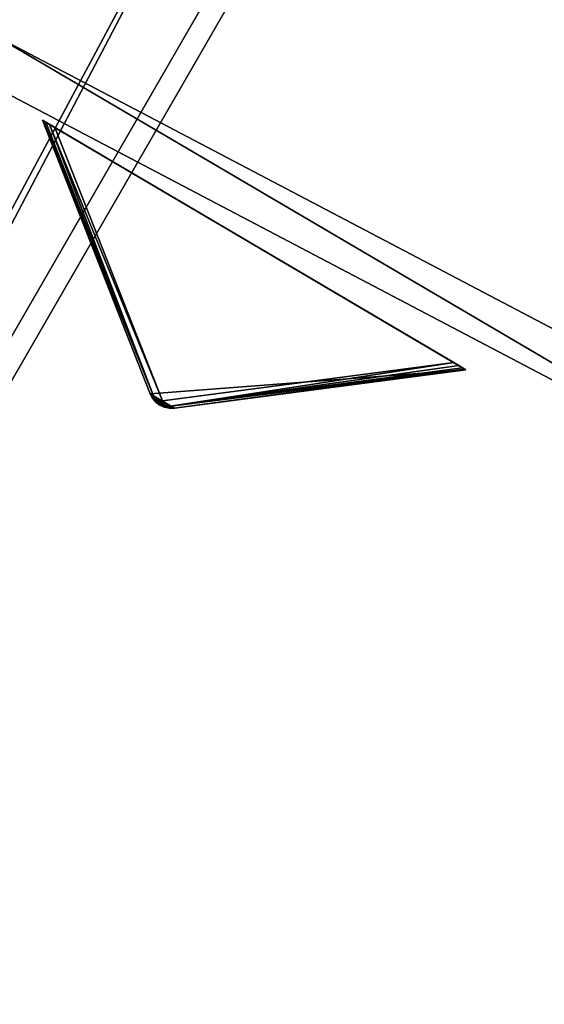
# Model space of a CAD drawing. Extents: x 1239 to 1951, y -365 to 347.
# Tile 24 of 98: x 1457 to 1480, y -271 to -228. Entities that reach past the tile are written whole.
import ezdxf

# ---------------------------------------------------------------- set-up
doc = ezdxf.new("R2010")
doc.units = 0
doc.header["$LTSCALE"] = 25.4
doc.layers.get('0').update_dxf_attribs({"color": 13, "linetype": 'CONTINUOUS'})

# ---------------------------------------------------------------- blocks, each defined once
blk = doc.blocks.new('GRUPUJ_10')
at = {"color": 0}
mesh = blk.add_polyface(dxfattribs=at)
corners = [(0, 334.731, 403.847), (1.997, 334.841, 403.847), (1.462, 391.844, 403.847), (7.718, 278.124, 403.847), (9.671, 278.553, 403.847), (24.417, 223.488, 403.847), (26.276, 224.224, 403.847), (49.663, 172.237, 403.847), (51.38, 173.263, 403.847), (82.804, 125.7, 403.847), (84.334, 126.988, 403.847), (122.98, 85.082, 403.847), (124.285, 86.599, 403.847), (145.389, 67.329, 403.847), (146.566, 68.945, 403.847), (169.152, 51.435, 403.847), (170.196, 53.141, 403.847), (220.124, 25.63, 403.847), (220.881, 27.482, 403.847), (274.575, 8.336, 403.847), (275.025, 10.285, 403.847), (331.094, 0, 403.847), (331.226, 1.996, 403.847), (388.22, 0.838, 403.847), (388.029, 2.829, 403.847), (443.963, 12.764, 403.847), (444.47, 10.83, 403.847), (497.579, 31.543, 403.847), (498.39, 29.714, 403.847), (547.489, 58.679, 403.847), (548.582, 57.004, 403.847), (592.399, 93.469, 403.847), (593.747, 91.992, 403.847), (631.147, 135.014, 403.847), (632.714, 133.772, 403.847), (662.728, 182.235, 403.847), (664.475, 181.261, 403.847), (686.326, 233.912, 403.847), (688.207, 233.23, 403.847), (701.329, 288.704, 403.847), (703.294, 288.333, 403.847), (707.348, 345.194, 403.847), (709.348, 345.143, 403.847), (3.451, 391.632, 403.847), (12.067, 447.982, 403.847), (13.996, 447.454, 403.847), (31.54, 501.693, 403.847), (33.36, 500.862, 403.847), (59.377, 551.584, 403.847), (61.039, 550.472, 403.847), (94.856, 596.363, 403.847), (96.318, 594.999, 403.847), (137.059, 634.872, 403.847), (138.283, 633.291, 403.847), (184.892, 666.112, 403.847), (185.847, 664.355, 403.847), (237.117, 689.274, 403.847), (237.778, 687.387, 403.847), (292.382, 703.759, 403.847), (292.732, 701.79, 403.847), (349.254, 709.192, 403.847), (349.284, 707.192, 403.847), (406.262, 705.431, 403.847), (405.97, 703.452, 403.847), (461.322, 690.668, 403.847), (461.927, 692.574, 403.847), (513.907, 669.17, 403.847), (514.81, 670.954, 403.847), (562.362, 639.515, 403.847), (563.54, 641.131, 403.847), (605.432, 602.471, 403.847), (606.854, 603.878, 403.847), (642.003, 558.999, 403.847), (643.632, 560.159, 403.847), (671.127, 510.222, 403.847), (672.921, 511.106, 403.847), (692.049, 457.406, 403.847), (693.962, 457.991, 403.847), (704.228, 401.918, 403.847), (706.21, 402.188, 403.847)]
mesh.append_faces([[corners[k] for k in face] for face in [(0, 1, 2), (1, 3, 4), (4, 5, 6), (6, 7, 8), (8, 9, 10), (10, 11, 12), (12, 13, 14), (14, 15, 16), (16, 17, 18), (18, 19, 20), (20, 21, 22), (22, 23, 24), (24, 23, 25), (25, 26, 27), (27, 28, 29), (29, 30, 31), (31, 32, 33), (33, 34, 35), (35, 36, 37), (37, 38, 39), (39, 40, 41), (2, 43, 44), (43, 2, 1), (44, 45, 46), (46, 47, 48), (48, 49, 50), (50, 51, 52), (52, 53, 54), (54, 55, 56), (56, 57, 58), (58, 59, 60), (60, 61, 62), (62, 64, 65), (65, 66, 67), (67, 68, 69), (69, 70, 71), (71, 72, 73), (73, 74, 75), (75, 76, 77), (77, 78, 79), (79, 41, 42)]], dxfattribs={"vtx0": -1, "vtx1": -1, "color": 0})
mesh.append_faces([[corners[k] for k in face] for face in [(1, 0, 3), (4, 3, 5), (6, 5, 7), (8, 7, 9), (10, 9, 11), (12, 11, 13), (14, 13, 15), (16, 15, 17), (18, 17, 19), (20, 19, 21), (22, 21, 23), (25, 23, 26), (27, 26, 28), (29, 28, 30), (31, 30, 32), (33, 32, 34), (35, 34, 36), (37, 36, 38), (39, 38, 40), (41, 40, 42), (44, 43, 45), (46, 45, 47), (48, 47, 49), (50, 49, 51), (52, 51, 53), (54, 53, 55), (56, 55, 57), (58, 57, 59), (60, 59, 61), (62, 61, 63), (62, 63, 64), (65, 64, 66), (67, 66, 68), (69, 68, 70), (71, 70, 72), (73, 72, 74), (75, 74, 76), (77, 76, 78), (79, 78, 41)]], dxfattribs={"vtx0": -1, "vtx2": -1, "color": 0})
mesh = blk.add_polyface(dxfattribs=at)
corners = [(1.462, 391.844, 383.847), (3.451, 391.632, 383.847), (1.997, 334.841, 383.847), (12.067, 447.982, 383.847), (13.996, 447.454, 383.847), (31.54, 501.693, 383.847), (33.36, 500.862, 383.847), (59.377, 551.584, 383.847), (61.039, 550.472, 383.847), (94.856, 596.363, 383.847), (96.318, 594.999, 383.847), (137.059, 634.872, 383.847), (138.283, 633.291, 383.847), (184.892, 666.112, 383.847), (185.847, 664.355, 383.847), (237.117, 689.274, 383.847), (237.778, 687.387, 383.847), (292.382, 703.759, 383.847), (292.732, 701.79, 383.847), (349.254, 709.192, 383.847), (349.284, 707.192, 383.847), (406.262, 705.431, 383.847), (405.97, 703.452, 383.847), (461.322, 690.668, 383.847), (461.927, 692.574, 383.847), (513.907, 669.17, 383.847), (514.81, 670.954, 383.847), (562.362, 639.515, 383.847), (563.54, 641.131, 383.847), (605.432, 602.471, 383.847), (606.854, 603.878, 383.847), (642.003, 558.999, 383.847), (643.632, 560.159, 383.847), (671.127, 510.222, 383.847), (672.921, 511.106, 383.847), (692.049, 457.406, 383.847), (693.962, 457.991, 383.847), (704.228, 401.918, 383.847), (706.21, 402.188, 383.847), (707.348, 345.194, 383.847), (709.348, 345.143, 383.847), (0, 334.731, 383.847), (7.718, 278.124, 383.847), (9.671, 278.553, 383.847), (24.417, 223.488, 383.847), (26.276, 224.224, 383.847), (49.663, 172.237, 383.847), (51.38, 173.263, 383.847), (82.804, 125.7, 383.847), (84.334, 126.988, 383.847), (122.98, 85.082, 383.847), (124.285, 86.599, 383.847), (145.389, 67.329, 383.847), (146.566, 68.945, 383.847), (169.152, 51.435, 383.847), (170.196, 53.141, 383.847), (220.124, 25.63, 383.847), (220.881, 27.482, 383.847), (274.575, 8.336, 383.847), (275.025, 10.285, 383.847), (331.094, 0, 383.847), (331.226, 1.996, 383.847), (388.22, 0.838, 383.847), (388.029, 2.829, 383.847), (443.963, 12.764, 383.847), (444.47, 10.83, 383.847), (497.579, 31.543, 383.847), (498.39, 29.714, 383.847), (547.489, 58.679, 383.847), (548.582, 57.004, 383.847), (592.399, 93.469, 383.847), (593.747, 91.992, 383.847), (631.147, 135.014, 383.847), (632.714, 133.772, 383.847), (662.728, 182.235, 383.847), (664.475, 181.261, 383.847), (686.326, 233.912, 383.847), (688.207, 233.23, 383.847), (701.329, 288.704, 383.847), (703.294, 288.333, 383.847)]
mesh.append_faces([[corners[k] for k in face] for face in [(1, 3, 4), (4, 5, 6), (6, 7, 8), (8, 9, 10), (10, 11, 12), (12, 13, 14), (14, 15, 16), (16, 17, 18), (18, 19, 20), (20, 21, 22), (22, 21, 23), (23, 24, 25), (25, 26, 27), (27, 28, 29), (29, 30, 31), (31, 32, 33), (33, 34, 35), (35, 36, 37), (37, 38, 39), (41, 2, 42), (42, 43, 44), (44, 45, 46), (46, 47, 48), (48, 49, 50), (50, 51, 52), (52, 53, 54), (54, 55, 56), (56, 57, 58), (58, 59, 60), (60, 61, 62), (62, 64, 65), (65, 66, 67), (67, 68, 69), (69, 70, 71), (71, 72, 73), (73, 74, 75), (75, 76, 77), (77, 78, 79), (79, 39, 40)]], dxfattribs={"vtx0": -1, "vtx1": -1, "color": 0})
mesh.append_faces([[corners[k] for k in face] for face in [(0, 1, 2), (1, 0, 3), (4, 3, 5), (6, 5, 7), (8, 7, 9), (10, 9, 11), (12, 11, 13), (14, 13, 15), (16, 15, 17), (18, 17, 19), (20, 19, 21), (23, 21, 24), (25, 24, 26), (27, 26, 28), (29, 28, 30), (31, 30, 32), (33, 32, 34), (35, 34, 36), (37, 36, 38), (39, 38, 40), (2, 41, 0), (42, 2, 43), (44, 43, 45), (46, 45, 47), (48, 47, 49), (50, 49, 51), (52, 51, 53), (54, 53, 55), (56, 55, 57), (58, 57, 59), (60, 59, 61), (62, 61, 63), (62, 63, 64), (65, 64, 66), (67, 66, 68), (69, 68, 70), (71, 70, 72), (73, 72, 74), (75, 74, 76), (77, 76, 78), (79, 78, 39)]], dxfattribs={"vtx0": -1, "vtx2": -1, "color": 0})
mesh = blk.add_polyface(dxfattribs=at)
corners = [(13.987, 284.721, 390.847), (9.244, 340.318, 390.847), (7.246, 340.238, 390.847), (15.946, 285.121, 390.847), (29.546, 231.005, 390.847), (31.416, 231.714, 390.847), (53.52, 180.48, 390.847), (55.252, 181.48, 390.847), (85.289, 134.455, 390.847), (86.838, 135.72, 390.847), (124.029, 94.122, 390.847), (125.355, 95.62, 390.847), (168.737, 60.526, 390.847), (169.806, 62.217, 390.847), (218.256, 34.537, 390.847), (219.04, 36.377, 390.847), (271.302, 16.828, 390.847), (271.781, 18.77, 390.847), (326.502, 7.857, 390.847), (326.663, 9.85, 390.847), (354.464, 6.73, 390.847), (354.464, 8.73, 390.847), (382.426, 7.857, 390.847), (382.265, 9.85, 390.847), (437.148, 18.77, 390.847), (437.626, 16.828, 390.847), (489.889, 36.377, 390.847), (490.672, 34.537, 390.847), (539.122, 62.217, 390.847), (540.191, 60.526, 390.847), (583.573, 95.62, 390.847), (584.899, 94.122, 390.847), (622.09, 135.72, 390.847), (623.639, 134.455, 390.847), (653.676, 181.48, 390.847), (655.408, 180.48, 390.847), (677.512, 231.714, 390.847), (679.382, 231.005, 390.847), (692.982, 285.121, 390.847), (694.941, 284.721, 390.847), (699.684, 340.318, 390.847), (701.682, 340.238, 390.847), (9.498, 396.116, 390.847), (11.483, 395.875, 390.847), (20.684, 450.911, 390.847), (22.605, 450.354, 390.847), (40.515, 503.201, 390.847), (42.322, 502.343, 390.847), (68.477, 551.632, 390.847), (70.123, 550.496, 390.847), (103.846, 594.952, 390.847), (105.289, 593.566, 390.847), (145.706, 632.036, 390.847), (146.908, 630.437, 390.847), (192.973, 661.926, 390.847), (193.902, 660.155, 390.847), (244.422, 683.846, 390.847), (245.055, 681.949, 390.847), (298.721, 697.23, 390.847), (299.042, 695.256, 390.847), (354.464, 701.73, 390.847), (354.464, 699.73, 390.847), (409.886, 695.256, 390.847), (410.207, 697.23, 390.847), (463.873, 681.949, 390.847), (464.506, 683.846, 390.847), (515.026, 660.155, 390.847), (515.955, 661.926, 390.847), (562.021, 630.437, 390.847), (563.222, 632.036, 390.847), (603.64, 593.566, 390.847), (605.082, 594.952, 390.847), (638.805, 550.496, 390.847), (640.451, 551.632, 390.847), (666.606, 502.343, 390.847), (668.413, 503.201, 390.847), (686.323, 450.354, 390.847), (688.244, 450.911, 390.847), (697.445, 395.875, 390.847), (699.43, 396.116, 390.847)]
mesh.append_faces([[corners[k] for k in face] for face in [(0, 1, 2), (1, 0, 3), (3, 4, 5), (5, 6, 7), (7, 8, 9), (9, 10, 11), (11, 12, 13), (13, 14, 15), (15, 16, 17), (17, 18, 19), (19, 20, 21), (21, 22, 23), (23, 22, 24), (24, 25, 26), (26, 27, 28), (28, 29, 30), (30, 31, 32), (32, 33, 34), (34, 35, 36), (36, 37, 38), (38, 39, 40), (42, 43, 44), (44, 45, 46), (46, 47, 48), (48, 49, 50), (50, 51, 52), (52, 53, 54), (54, 55, 56), (56, 57, 58), (58, 59, 60), (60, 62, 63), (63, 64, 65), (65, 66, 67), (67, 68, 69), (69, 70, 71), (71, 72, 73), (73, 74, 75), (75, 76, 77), (77, 78, 79), (79, 40, 41)]], dxfattribs={"vtx0": -1, "vtx1": -1, "color": 0})
mesh.append_faces([[corners[k] for k in face] for face in [(3, 0, 4), (5, 4, 6), (7, 6, 8), (9, 8, 10), (11, 10, 12), (13, 12, 14), (15, 14, 16), (17, 16, 18), (19, 18, 20), (21, 20, 22), (24, 22, 25), (26, 25, 27), (28, 27, 29), (30, 29, 31), (32, 31, 33), (34, 33, 35), (36, 35, 37), (38, 37, 39), (40, 39, 41), (1, 42, 2), (42, 1, 43), (44, 43, 45), (46, 45, 47), (48, 47, 49), (50, 49, 51), (52, 51, 53), (54, 53, 55), (56, 55, 57), (58, 57, 59), (60, 59, 61), (60, 61, 62), (63, 62, 64), (65, 64, 66), (67, 66, 68), (69, 68, 70), (71, 70, 72), (73, 72, 74), (75, 74, 76), (77, 76, 78), (79, 78, 40)]], dxfattribs={"vtx0": -1, "vtx2": -1, "color": 0})
mesh = blk.add_polyface(dxfattribs=at)
corners = [(9.498, 396.116, 383.847), (9.244, 340.318, 383.847), (7.246, 340.238, 383.847), (11.483, 395.875, 383.847), (20.684, 450.911, 383.847), (22.605, 450.354, 383.847), (40.515, 503.201, 383.847), (42.322, 502.343, 383.847), (68.477, 551.632, 383.847), (70.123, 550.496, 383.847), (103.846, 594.952, 383.847), (105.289, 593.566, 383.847), (145.706, 632.036, 383.847), (146.908, 630.437, 383.847), (192.973, 661.926, 383.847), (193.902, 660.155, 383.847), (244.422, 683.846, 383.847), (245.055, 681.949, 383.847), (298.721, 697.23, 383.847), (299.042, 695.256, 383.847), (354.464, 701.73, 383.847), (354.464, 699.73, 383.847), (410.207, 697.23, 383.847), (409.886, 695.256, 383.847), (463.873, 681.949, 383.847), (464.506, 683.846, 383.847), (515.026, 660.155, 383.847), (515.955, 661.926, 383.847), (562.021, 630.437, 383.847), (563.222, 632.036, 383.847), (603.64, 593.566, 383.847), (605.082, 594.952, 383.847), (638.805, 550.496, 383.847), (640.451, 551.632, 383.847), (666.606, 502.343, 383.847), (668.413, 503.201, 383.847), (686.323, 450.354, 383.847), (688.244, 450.911, 383.847), (697.445, 395.875, 383.847), (699.43, 396.116, 383.847), (699.684, 340.318, 383.847), (701.682, 340.238, 383.847), (13.987, 284.721, 383.847), (15.946, 285.121, 383.847), (29.546, 231.005, 383.847), (31.416, 231.714, 383.847), (53.52, 180.48, 383.847), (55.252, 181.48, 383.847), (85.289, 134.455, 383.847), (86.838, 135.72, 383.847), (124.029, 94.122, 383.847), (125.355, 95.62, 383.847), (168.737, 60.526, 383.847), (169.806, 62.217, 383.847), (218.256, 34.537, 383.847), (219.04, 36.377, 383.847), (271.302, 16.828, 383.847), (271.781, 18.77, 383.847), (326.502, 7.857, 383.847), (326.663, 9.85, 383.847), (354.464, 6.73, 383.847), (354.464, 8.73, 383.847), (382.265, 9.85, 383.847), (382.426, 7.857, 383.847), (437.148, 18.77, 383.847), (437.626, 16.828, 383.847), (489.889, 36.377, 383.847), (490.672, 34.537, 383.847), (539.122, 62.217, 383.847), (540.191, 60.526, 383.847), (583.573, 95.62, 383.847), (584.899, 94.122, 383.847), (622.09, 135.72, 383.847), (623.639, 134.455, 383.847), (653.676, 181.48, 383.847), (655.408, 180.48, 383.847), (677.512, 231.714, 383.847), (679.382, 231.005, 383.847), (692.982, 285.121, 383.847), (694.941, 284.721, 383.847)]
mesh.append_faces([[corners[k] for k in face] for face in [(0, 1, 2), (1, 0, 3), (3, 4, 5), (5, 6, 7), (7, 8, 9), (9, 10, 11), (11, 12, 13), (13, 14, 15), (15, 16, 17), (17, 18, 19), (19, 20, 21), (21, 22, 23), (23, 22, 24), (24, 25, 26), (26, 27, 28), (28, 29, 30), (30, 31, 32), (32, 33, 34), (34, 35, 36), (36, 37, 38), (38, 39, 40), (42, 43, 44), (44, 45, 46), (46, 47, 48), (48, 49, 50), (50, 51, 52), (52, 53, 54), (54, 55, 56), (56, 57, 58), (58, 59, 60), (60, 62, 63), (63, 64, 65), (65, 66, 67), (67, 68, 69), (69, 70, 71), (71, 72, 73), (73, 74, 75), (75, 76, 77), (77, 78, 79), (79, 40, 41)]], dxfattribs={"vtx0": -1, "vtx1": -1, "color": 0})
mesh.append_faces([[corners[k] for k in face] for face in [(3, 0, 4), (5, 4, 6), (7, 6, 8), (9, 8, 10), (11, 10, 12), (13, 12, 14), (15, 14, 16), (17, 16, 18), (19, 18, 20), (21, 20, 22), (24, 22, 25), (26, 25, 27), (28, 27, 29), (30, 29, 31), (32, 31, 33), (34, 33, 35), (36, 35, 37), (38, 37, 39), (40, 39, 41), (1, 42, 2), (42, 1, 43), (44, 43, 45), (46, 45, 47), (48, 47, 49), (50, 49, 51), (52, 51, 53), (54, 53, 55), (56, 55, 57), (58, 57, 59), (60, 59, 61), (60, 61, 62), (63, 62, 64), (65, 64, 66), (67, 66, 68), (69, 68, 70), (71, 70, 72), (73, 72, 74), (75, 74, 76), (77, 76, 78), (79, 78, 40)]], dxfattribs={"vtx0": -1, "vtx2": -1, "color": 0})
mesh = blk.add_polyface(dxfattribs=at)
corners = [(92.177, 343.66, 271.847), (94.175, 343.741, 271.847), (93.878, 385.871, 271.847), (97.269, 301.723, 271.847), (99.229, 302.123, 271.847), (109.022, 261.146, 271.847), (110.892, 261.855, 271.847), (127.132, 222.98, 271.847), (128.864, 223.98, 271.847), (151.13, 188.213, 271.847), (152.68, 189.478, 271.847), (180.394, 157.746, 271.847), (181.721, 159.243, 271.847), (214.167, 132.368, 271.847), (215.236, 134.058, 271.847), (251.573, 112.735, 271.847), (252.357, 114.575, 271.847), (291.644, 99.358, 271.847), (292.122, 101.3, 271.847), (333.342, 92.581, 271.847), (333.503, 94.575, 271.847), (354.464, 91.73, 271.847), (354.464, 93.73, 271.847), (375.587, 92.581, 271.847), (375.426, 94.575, 271.847), (416.806, 101.3, 271.847), (417.284, 99.358, 271.847), (456.571, 114.575, 271.847), (457.355, 112.735, 271.847), (493.692, 134.058, 271.847), (494.761, 132.368, 271.847), (527.208, 159.243, 271.847), (528.534, 157.746, 271.847), (556.249, 189.478, 271.847), (557.798, 188.213, 271.847), (580.064, 223.98, 271.847), (581.796, 222.98, 271.847), (598.036, 261.855, 271.847), (599.906, 261.146, 271.847), (609.7, 302.123, 271.847), (611.659, 301.723, 271.847), (614.753, 343.741, 271.847), (616.751, 343.66, 271.847), (615.05, 385.871, 271.847), (95.863, 385.63, 271.847), (102.328, 427.262, 271.847), (104.249, 426.706, 271.847), (117.308, 466.762, 271.847), (119.115, 465.904, 271.847), (138.431, 503.347, 271.847), (140.077, 502.211, 271.847), (165.148, 536.07, 271.847), (166.591, 534.685, 271.847), (196.769, 564.084, 271.847), (197.971, 562.485, 271.847), (232.474, 586.662, 271.847), (233.404, 584.891, 271.847), (271.339, 603.221, 271.847), (271.972, 601.324, 271.847), (312.356, 613.331, 271.847), (312.677, 611.357, 271.847), (354.464, 616.73, 271.847), (354.464, 614.73, 271.847), (396.251, 611.357, 271.847), (396.572, 613.331, 271.847), (436.956, 601.324, 271.847), (437.589, 603.221, 271.847), (475.524, 584.891, 271.847), (476.454, 586.662, 271.847), (510.957, 562.485, 271.847), (512.159, 564.084, 271.847), (542.337, 534.685, 271.847), (543.78, 536.07, 271.847), (568.851, 502.211, 271.847), (570.497, 503.347, 271.847), (589.813, 465.904, 271.847), (591.62, 466.762, 271.847), (604.679, 426.706, 271.847), (606.6, 427.262, 271.847), (613.065, 385.63, 271.847)]
mesh.append_faces([[corners[k] for k in face] for face in [(0, 1, 2), (1, 3, 4), (4, 5, 6), (6, 7, 8), (8, 9, 10), (10, 11, 12), (12, 13, 14), (14, 15, 16), (16, 17, 18), (18, 19, 20), (20, 21, 22), (22, 23, 24), (24, 23, 25), (25, 26, 27), (27, 28, 29), (29, 30, 31), (31, 32, 33), (33, 34, 35), (35, 36, 37), (37, 38, 39), (39, 40, 41), (2, 44, 45), (44, 2, 1), (45, 46, 47), (47, 48, 49), (49, 50, 51), (51, 52, 53), (53, 54, 55), (55, 56, 57), (57, 58, 59), (59, 60, 61), (61, 63, 64), (64, 65, 66), (66, 67, 68), (68, 69, 70), (70, 71, 72), (72, 73, 74), (74, 75, 76), (76, 77, 78), (78, 79, 43)]], dxfattribs={"vtx0": -1, "vtx1": -1, "color": 0})
mesh.append_faces([[corners[k] for k in face] for face in [(1, 0, 3), (4, 3, 5), (6, 5, 7), (8, 7, 9), (10, 9, 11), (12, 11, 13), (14, 13, 15), (16, 15, 17), (18, 17, 19), (20, 19, 21), (22, 21, 23), (25, 23, 26), (27, 26, 28), (29, 28, 30), (31, 30, 32), (33, 32, 34), (35, 34, 36), (37, 36, 38), (39, 38, 40), (41, 40, 42), (41, 42, 43), (45, 44, 46), (47, 46, 48), (49, 48, 50), (51, 50, 52), (53, 52, 54), (55, 54, 56), (57, 56, 58), (59, 58, 60), (61, 60, 62), (61, 62, 63), (64, 63, 65), (66, 65, 67), (68, 67, 69), (70, 69, 71), (72, 71, 73), (74, 73, 75), (76, 75, 77), (78, 77, 79), (43, 79, 41)]], dxfattribs={"vtx0": -1, "vtx2": -1, "color": 0})
mesh = blk.add_polyface(dxfattribs=at)
corners = [(93.878, 385.871, 264.847), (95.863, 385.63, 264.847), (94.175, 343.741, 264.847), (102.328, 427.262, 264.847), (104.249, 426.706, 264.847), (117.308, 466.762, 264.847), (119.115, 465.904, 264.847), (138.431, 503.347, 264.847), (140.077, 502.211, 264.847), (165.148, 536.07, 264.847), (166.591, 534.685, 264.847), (196.769, 564.084, 264.847), (197.971, 562.485, 264.847), (232.474, 586.662, 264.847), (233.404, 584.891, 264.847), (271.339, 603.221, 264.847), (271.972, 601.324, 264.847), (312.356, 613.331, 264.847), (312.677, 611.357, 264.847), (354.464, 616.73, 264.847), (354.464, 614.73, 264.847), (396.572, 613.331, 264.847), (396.251, 611.357, 264.847), (436.956, 601.324, 264.847), (437.589, 603.221, 264.847), (475.524, 584.891, 264.847), (476.454, 586.662, 264.847), (510.957, 562.485, 264.847), (512.159, 564.084, 264.847), (542.337, 534.685, 264.847), (543.78, 536.07, 264.847), (568.851, 502.211, 264.847), (570.497, 503.347, 264.847), (589.813, 465.904, 264.847), (591.62, 466.762, 264.847), (604.679, 426.706, 264.847), (606.6, 427.262, 264.847), (613.065, 385.63, 264.847), (615.05, 385.871, 264.847), (614.753, 343.741, 264.847), (92.177, 343.66, 264.847), (97.269, 301.723, 264.847), (99.229, 302.123, 264.847), (109.022, 261.146, 264.847), (110.892, 261.855, 264.847), (127.132, 222.98, 264.847), (128.864, 223.98, 264.847), (151.13, 188.213, 264.847), (152.68, 189.478, 264.847), (180.394, 157.746, 264.847), (181.721, 159.243, 264.847), (214.167, 132.368, 264.847), (215.236, 134.058, 264.847), (251.573, 112.735, 264.847), (252.357, 114.575, 264.847), (291.644, 99.358, 264.847), (292.122, 101.3, 264.847), (333.342, 92.581, 264.847), (333.503, 94.575, 264.847), (354.464, 91.73, 264.847), (354.464, 93.73, 264.847), (375.426, 94.575, 264.847), (375.587, 92.581, 264.847), (416.806, 101.3, 264.847), (417.284, 99.358, 264.847), (456.571, 114.575, 264.847), (457.355, 112.735, 264.847), (493.692, 134.058, 264.847), (494.761, 132.368, 264.847), (527.208, 159.243, 264.847), (528.534, 157.746, 264.847), (556.249, 189.478, 264.847), (557.798, 188.213, 264.847), (580.064, 223.98, 264.847), (581.796, 222.98, 264.847), (598.036, 261.855, 264.847), (599.906, 261.146, 264.847), (609.7, 302.123, 264.847), (611.659, 301.723, 264.847), (616.751, 343.66, 264.847)]
mesh.append_faces([[corners[k] for k in face] for face in [(1, 3, 4), (4, 5, 6), (6, 7, 8), (8, 9, 10), (10, 11, 12), (12, 13, 14), (14, 15, 16), (16, 17, 18), (18, 19, 20), (20, 21, 22), (22, 21, 23), (23, 24, 25), (25, 26, 27), (27, 28, 29), (29, 30, 31), (31, 32, 33), (33, 34, 35), (35, 36, 37), (37, 38, 39), (40, 2, 41), (41, 42, 43), (43, 44, 45), (45, 46, 47), (47, 48, 49), (49, 50, 51), (51, 52, 53), (53, 54, 55), (55, 56, 57), (57, 58, 59), (59, 61, 62), (62, 63, 64), (64, 65, 66), (66, 67, 68), (68, 69, 70), (70, 71, 72), (72, 73, 74), (74, 75, 76), (76, 77, 78), (78, 39, 79), (79, 39, 38)]], dxfattribs={"vtx0": -1, "vtx1": -1, "color": 0})
mesh.append_faces([[corners[k] for k in face] for face in [(0, 1, 2), (1, 0, 3), (4, 3, 5), (6, 5, 7), (8, 7, 9), (10, 9, 11), (12, 11, 13), (14, 13, 15), (16, 15, 17), (18, 17, 19), (20, 19, 21), (23, 21, 24), (25, 24, 26), (27, 26, 28), (29, 28, 30), (31, 30, 32), (33, 32, 34), (35, 34, 36), (37, 36, 38), (2, 40, 0), (41, 2, 42), (43, 42, 44), (45, 44, 46), (47, 46, 48), (49, 48, 50), (51, 50, 52), (53, 52, 54), (55, 54, 56), (57, 56, 58), (59, 58, 60), (59, 60, 61), (62, 61, 63), (64, 63, 65), (66, 65, 67), (68, 67, 69), (70, 69, 71), (72, 71, 73), (74, 73, 75), (76, 75, 77), (78, 77, 39)]], dxfattribs={"vtx0": -1, "vtx2": -1, "color": 0})
mesh = blk.add_polyface(dxfattribs=at)
corners = [(292.255, 271.302, 403.847), (167.255, 54.796, 393.847), (167.255, 54.796, 403.847), (292.255, 271.302, 393.847)]
mesh.append_faces([[corners[k] for k in face] for face in [(0, 1, 2), (1, 0, 3)]], dxfattribs={"vtx0": -1, "color": 0})
mesh = blk.add_polyface(dxfattribs=at)
corners = [(175.915, 49.796, 403.847), (292.255, 271.302, 403.847), (167.255, 54.796, 403.847), (300.915, 266.302, 403.847)]
mesh.append_faces([[corners[k] for k in face] for face in [(0, 1, 2), (1, 0, 3)]], dxfattribs={"vtx0": -1, "color": 0})
mesh = blk.add_polyface(dxfattribs=at)
corners = [(292.255, 271.302, 393.847), (175.915, 49.796, 393.847), (167.255, 54.796, 393.847), (300.915, 266.302, 393.847)]
mesh.append_faces([[corners[k] for k in face] for face in [(0, 1, 2), (1, 0, 3)]], dxfattribs={"vtx0": -1, "color": 0})
mesh = blk.add_polyface(dxfattribs=at)
corners = [(293.121, 270.802, 394.814), (168.121, 54.296, 402.847), (168.121, 54.296, 394.814), (293.121, 270.802, 402.847)]
mesh.append_faces([[corners[k] for k in face] for face in [(0, 1, 2), (1, 0, 3)]], dxfattribs={"vtx0": -1, "color": 0})
mesh = blk.add_polyface(dxfattribs=at)
corners = [(175.078, 50.279, 394.814), (293.121, 270.802, 394.814), (168.121, 54.296, 394.814), (300.078, 266.785, 394.814)]
mesh.append_faces([[corners[k] for k in face] for face in [(0, 1, 2), (1, 0, 3)]], dxfattribs={"vtx0": -1, "color": 0})
mesh = blk.add_polyface(dxfattribs=at)
corners = [(293.121, 270.802, 402.847), (175.078, 50.279, 402.847), (168.121, 54.296, 402.847), (300.078, 266.785, 402.847)]
mesh.append_faces([[corners[k] for k in face] for face in [(0, 1, 2), (1, 0, 3)]], dxfattribs={"vtx0": -1, "color": 0})
mesh = blk.add_polyface(dxfattribs=at)
corners = [(300.078, 266.785, 402.847), (175.078, 50.279, 394.814), (175.078, 50.279, 402.847), (300.078, 266.785, 394.814)]
mesh.append_faces([[corners[k] for k in face] for face in [(0, 1, 2), (1, 0, 3)]], dxfattribs={"vtx0": -1, "color": 0})
mesh = blk.add_polyface(dxfattribs=at)
corners = [(300.915, 266.302, 393.847), (175.915, 49.796, 403.847), (175.915, 49.796, 393.847), (300.915, 266.302, 403.847)]
mesh.append_faces([[corners[k] for k in face] for face in [(0, 1, 2), (1, 0, 3)]], dxfattribs={"vtx0": -1, "color": 0})
mesh = blk.add_polyface(dxfattribs=at)
corners = [(215.236, 134.058, 271.847), (252.357, 114.575, 264.847), (215.236, 134.058, 264.847), (252.357, 114.575, 271.847)]
mesh.append_faces([[corners[k] for k in face] for face in [(0, 1, 2), (1, 0, 3)]], dxfattribs={"vtx0": -1, "color": 0})
mesh = blk.add_polyface(dxfattribs=at)
corners = [(251.573, 112.735, 271.847), (214.167, 132.368, 264.847), (251.573, 112.735, 264.847), (214.167, 132.368, 271.847)]
mesh.append_faces([[corners[k] for k in face] for face in [(0, 1, 2), (1, 0, 3)]], dxfattribs={"vtx0": -1, "color": 0})
blk = doc.blocks.new('GRUPUJ_12')
at = {"color": 254}
mesh = blk.add_polyface(dxfattribs=at)
corners = [(224.123, 119.683, 265.625), (223.745, 119.906, 265.625), (223.922, 119.773, 265.594), (224.339, 119.639, 265.717), (223.602, 120.073, 265.717), (224.56, 119.643, 265.866), (223.499, 120.268, 265.866), (237.311, 121.32, 276), (218.787, 132.235, 276)]
mesh.append_faces([[corners[k] for k in face] for face in [(0, 1, 2), (6, 7, 8)]], dxfattribs={"vtx0": -1, "color": 254})
mesh.append_faces([[corners[k] for k in face] for face in [(1, 3, 4), (4, 5, 6)]], dxfattribs={"vtx0": -1, "vtx1": -1, "color": 254})
mesh.append_faces([[corners[k] for k in face] for face in [(1, 0, 3), (4, 3, 5), (6, 5, 7)]], dxfattribs={"vtx0": -1, "vtx2": -1, "color": 254})
mesh = blk.add_polyface(dxfattribs=at)
corners = [(218.787, 132.235, 276), (223.499, 120.268, 136.75), (223.499, 120.268, 265.866), (218.787, 132.235, 126.616)]
mesh.append_faces([[corners[k] for k in face] for face in [(0, 1, 2), (1, 0, 3)]], dxfattribs={"vtx0": -1, "color": 254})
mesh = blk.add_polyface(dxfattribs=at)
corners = [(218.787, 132.235, 126.616), (223.689, 120.055, 136.41), (223.499, 120.268, 136.75)]
mesh.append_faces([[corners[k] for k in face] for face in [(0, 1, 2)]], dxfattribs={"color": 254})
mesh = blk.add_polyface(dxfattribs=at)
corners = [(219.095, 132.054, 126.041), (236.78, 121.633, 126), (219.318, 131.922, 126), (237.003, 121.501, 126.041), (218.927, 132.153, 126.162), (237.171, 121.402, 126.162), (218.822, 132.214, 126.357), (237.275, 121.341, 126.357), (218.787, 132.235, 126.616), (237.311, 121.32, 126.616), (218.787, 132.235, 276), (237.311, 121.32, 276)]
mesh.append_faces([[corners[k] for k in face] for face in [(0, 1, 2), (9, 10, 11)]], dxfattribs={"vtx0": -1, "color": 254})
mesh.append_faces([[corners[k] for k in face] for face in [(1, 0, 3), (3, 4, 5), (5, 6, 7), (7, 8, 9)]], dxfattribs={"vtx0": -1, "vtx1": -1, "color": 254})
mesh.append_faces([[corners[k] for k in face] for face in [(3, 0, 4), (5, 4, 6), (7, 6, 8), (9, 8, 10)]], dxfattribs={"vtx0": -1, "vtx2": -1, "color": 254})
mesh = blk.add_polyface(dxfattribs=at)
corners = [(218.787, 132.235, 126.616), (218.822, 132.214, 126.357), (223.689, 120.055, 136.41)]
mesh.append_faces([[corners[k] for k in face] for face in [(0, 1, 2)]], dxfattribs={"color": 254})
mesh = blk.add_polyface(dxfattribs=at)
corners = [(218.822, 132.214, 126.357), (218.927, 132.153, 126.162), (223.689, 120.055, 136.41)]
mesh.append_faces([[corners[k] for k in face] for face in [(0, 1, 2)]], dxfattribs={"color": 254})
mesh = blk.add_polyface(dxfattribs=at)
corners = [(218.927, 132.153, 126.162), (219.095, 132.054, 126.041), (223.689, 120.055, 136.41)]
mesh.append_faces([[corners[k] for k in face] for face in [(0, 1, 2)]], dxfattribs={"color": 254})
mesh = blk.add_polyface(dxfattribs=at)
corners = [(223.689, 120.055, 136.41), (219.095, 132.054, 126.041), (224.029, 119.956, 136.134)]
mesh.append_faces([[corners[k] for k in face] for face in [(0, 1, 2)]], dxfattribs={"color": 254})
mesh = blk.add_polyface(dxfattribs=at)
corners = [(224.029, 119.956, 136.134), (219.095, 132.054, 126.041), (219.318, 131.922, 126)]
mesh.append_faces([[corners[k] for k in face] for face in [(0, 1, 2)]], dxfattribs={"color": 254})
mesh = blk.add_polyface(dxfattribs=at)
corners = [(224.029, 119.956, 136.134), (219.318, 131.922, 126), (236.78, 121.633, 126)]
mesh.append_faces([[corners[k] for k in face] for face in [(0, 1, 2)]], dxfattribs={"color": 254})
mesh = blk.add_polyface(dxfattribs=at)
corners = [(224.281, 119.706, 136.41), (224.029, 119.956, 136.134), (236.78, 121.633, 126)]
mesh.append_faces([[corners[k] for k in face] for face in [(0, 1, 2)]], dxfattribs={"color": 254})
mesh = blk.add_polyface(dxfattribs=at)
corners = [(224.281, 119.706, 136.41), (236.78, 121.633, 126), (237.003, 121.501, 126.041)]
mesh.append_faces([[corners[k] for k in face] for face in [(0, 1, 2)]], dxfattribs={"color": 254})
mesh = blk.add_polyface(dxfattribs=at)
corners = [(224.281, 119.706, 136.41), (237.003, 121.501, 126.041), (237.171, 121.402, 126.162)]
mesh.append_faces([[corners[k] for k in face] for face in [(0, 1, 2)]], dxfattribs={"color": 254})
mesh = blk.add_polyface(dxfattribs=at)
corners = [(224.281, 119.706, 136.41), (237.171, 121.402, 126.162), (237.275, 121.341, 126.357)]
mesh.append_faces([[corners[k] for k in face] for face in [(0, 1, 2)]], dxfattribs={"color": 254})
mesh = blk.add_polyface(dxfattribs=at)
corners = [(224.56, 119.643, 136.75), (224.281, 119.706, 136.41), (237.275, 121.341, 126.357)]
mesh.append_faces([[corners[k] for k in face] for face in [(0, 1, 2)]], dxfattribs={"color": 254})
mesh = blk.add_polyface(dxfattribs=at)
corners = [(224.56, 119.643, 136.75), (237.275, 121.341, 126.357), (237.311, 121.32, 126.616)]
mesh.append_faces([[corners[k] for k in face] for face in [(0, 1, 2)]], dxfattribs={"color": 254})
mesh = blk.add_polyface(dxfattribs=at)
corners = [(237.311, 121.32, 276), (224.56, 119.643, 136.75), (237.311, 121.32, 126.616), (224.56, 119.643, 265.866)]
mesh.append_faces([[corners[k] for k in face] for face in [(0, 1, 2), (1, 0, 3)]], dxfattribs={"vtx0": -1, "color": 254})
mesh = blk.add_polyface(dxfattribs=at)
corners = [(223.499, 120.268, 136.75), (223.689, 120.055, 136.41), (223.782, 119.913, 136.507)]
mesh.append_faces([[corners[k] for k in face] for face in [(0, 1, 2)]], dxfattribs={"color": 254})
mesh = blk.add_polyface(dxfattribs=at)
corners = [(223.499, 120.268, 136.75), (223.782, 119.913, 136.507), (223.692, 119.959, 136.75)]
mesh.append_faces([[corners[k] for k in face] for face in [(0, 1, 2)]], dxfattribs={"color": 254})
mesh = blk.add_polyface(dxfattribs=at)
corners = [(223.499, 120.268, 136.75), (223.692, 119.959, 136.75), (223.602, 120.073, 265.717)]
mesh.append_faces([[corners[k] for k in face] for face in [(0, 1, 2)]], dxfattribs={"color": 254})
mesh = blk.add_polyface(dxfattribs=at)
corners = [(223.499, 120.268, 136.75), (223.602, 120.073, 265.717), (223.499, 120.268, 265.866)]
mesh.append_faces([[corners[k] for k in face] for face in [(0, 1, 2)]], dxfattribs={"color": 254})
mesh = blk.add_polyface(dxfattribs=at)
corners = [(223.602, 120.073, 265.717), (223.692, 119.959, 136.75), (223.745, 119.906, 265.625)]
mesh.append_faces([[corners[k] for k in face] for face in [(0, 1, 2)]], dxfattribs={"color": 254})
mesh = blk.add_polyface(dxfattribs=at)
corners = [(223.782, 119.913, 136.507), (223.689, 120.055, 136.41), (224.029, 119.956, 136.134)]
mesh.append_faces([[corners[k] for k in face] for face in [(0, 1, 2)]], dxfattribs={"color": 254})
mesh = blk.add_polyface(dxfattribs=at)
corners = [(223.692, 119.959, 136.75), (223.782, 119.913, 136.507), (223.745, 119.906, 136.75)]
mesh.append_faces([[corners[k] for k in face] for face in [(0, 1, 2)]], dxfattribs={"color": 254})
mesh = blk.add_polyface(dxfattribs=at)
corners = [(223.692, 119.959, 136.75), (223.745, 119.906, 136.75), (223.745, 119.906, 265.625)]
mesh.append_faces([[corners[k] for k in face] for face in [(0, 1, 2)]], dxfattribs={"color": 254})
mesh = blk.add_polyface(dxfattribs=at)
corners = [(223.745, 119.906, 136.75), (223.782, 119.913, 136.507), (224.123, 119.683, 136.75)]
mesh.append_faces([[corners[k] for k in face] for face in [(0, 1, 2)]], dxfattribs={"color": 254})
mesh = blk.add_polyface(dxfattribs=at)
corners = [(224.123, 119.683, 265.625), (223.922, 119.773, 265.594), (223.745, 119.906, 136.75)]
mesh.append_faces([[corners[k] for k in face] for face in [(0, 1, 2)]], dxfattribs={"color": 254})
mesh = blk.add_polyface(dxfattribs=at)
corners = [(223.745, 119.906, 265.625), (223.745, 119.906, 136.75), (223.922, 119.773, 265.594)]
mesh.append_faces([[corners[k] for k in face] for face in [(0, 1, 2)]], dxfattribs={"color": 254})
mesh = blk.add_polyface(dxfattribs=at)
corners = [(224.123, 119.683, 265.625), (223.745, 119.906, 136.75), (224.123, 119.683, 136.75)]
mesh.append_faces([[corners[k] for k in face] for face in [(0, 1, 2)]], dxfattribs={"color": 254})
mesh = blk.add_polyface(dxfattribs=at)
corners = [(223.933, 119.792, 136.541), (223.782, 119.913, 136.507), (224.029, 119.956, 136.134)]
mesh.append_faces([[corners[k] for k in face] for face in [(0, 1, 2)]], dxfattribs={"color": 254})
mesh = blk.add_polyface(dxfattribs=at)
corners = [(224.123, 119.683, 136.75), (223.782, 119.913, 136.507), (223.933, 119.792, 136.541)]
mesh.append_faces([[corners[k] for k in face] for face in [(0, 1, 2)]], dxfattribs={"color": 254})
mesh = blk.add_polyface(dxfattribs=at)
corners = [(223.933, 119.792, 136.541), (224.029, 119.956, 136.134), (224.111, 119.718, 136.507)]
mesh.append_faces([[corners[k] for k in face] for face in [(0, 1, 2)]], dxfattribs={"color": 254})
mesh = blk.add_polyface(dxfattribs=at)
corners = [(224.123, 119.683, 136.75), (223.933, 119.792, 136.541), (224.111, 119.718, 136.507)]
mesh.append_faces([[corners[k] for k in face] for face in [(0, 1, 2)]], dxfattribs={"color": 254})
mesh = blk.add_polyface(dxfattribs=at)
corners = [(224.111, 119.718, 136.507), (224.029, 119.956, 136.134), (224.281, 119.706, 136.41)]
mesh.append_faces([[corners[k] for k in face] for face in [(0, 1, 2)]], dxfattribs={"color": 254})
mesh = blk.add_polyface(dxfattribs=at)
corners = [(224.123, 119.683, 136.75), (224.111, 119.718, 136.507), (224.195, 119.663, 136.75)]
mesh.append_faces([[corners[k] for k in face] for face in [(0, 1, 2)]], dxfattribs={"color": 254})
mesh = blk.add_polyface(dxfattribs=at)
corners = [(224.195, 119.663, 136.75), (224.111, 119.718, 136.507), (224.281, 119.706, 136.41)]
mesh.append_faces([[corners[k] for k in face] for face in [(0, 1, 2)]], dxfattribs={"color": 254})
mesh = blk.add_polyface(dxfattribs=at)
corners = [(224.56, 119.643, 265.866), (224.339, 119.639, 265.717), (224.123, 119.683, 136.75)]
mesh.append_faces([[corners[k] for k in face] for face in [(0, 1, 2)]], dxfattribs={"color": 254})
mesh = blk.add_polyface(dxfattribs=at)
corners = [(224.339, 119.639, 265.717), (224.123, 119.683, 265.625), (224.123, 119.683, 136.75)]
mesh.append_faces([[corners[k] for k in face] for face in [(0, 1, 2)]], dxfattribs={"color": 254})
mesh = blk.add_polyface(dxfattribs=at)
corners = [(224.56, 119.643, 265.866), (224.123, 119.683, 136.75), (224.195, 119.663, 136.75)]
mesh.append_faces([[corners[k] for k in face] for face in [(0, 1, 2)]], dxfattribs={"color": 254})
mesh = blk.add_polyface(dxfattribs=at)
corners = [(224.195, 119.663, 136.75), (224.281, 119.706, 136.41), (224.56, 119.643, 136.75)]
mesh.append_faces([[corners[k] for k in face] for face in [(0, 1, 2)]], dxfattribs={"color": 254})
mesh = blk.add_polyface(dxfattribs=at)
corners = [(224.56, 119.643, 265.866), (224.195, 119.663, 136.75), (224.56, 119.643, 136.75)]
mesh.append_faces([[corners[k] for k in face] for face in [(0, 1, 2)]], dxfattribs={"color": 254})
blk = doc.blocks.new('CRISTAL-L-7631-7630_STL_1')
at = {"color": 0}
blk.add_blockref('GRUPUJ_12', (144.99, -356.06, 144.219), dxfattribs=at)
at = {"color": 250}
blk.add_blockref('GRUPUJ_10', (146.534, -354.23, 165.372), dxfattribs=at)
blk = doc.blocks.new('GRUPUJ_16')
at = {"color": 0}
blk.add_blockref('CRISTAL-L-7631-7630_STL_1', (-144.99, 356.06, -7.219), dxfattribs=at)
blk = doc.blocks.new('GRUPUJ_5')
at = {"color": 0}
blk.add_blockref('GRUPUJ_16', (0, 0), dxfattribs=at)

msp = doc.modelspace()

# ---------------------------------------------------------------- block references
at = {"color": 0}
msp.add_blockref('GRUPUJ_5', (1239.459, -364.849), dxfattribs=at)

doc.saveas('drawing.dxf')
